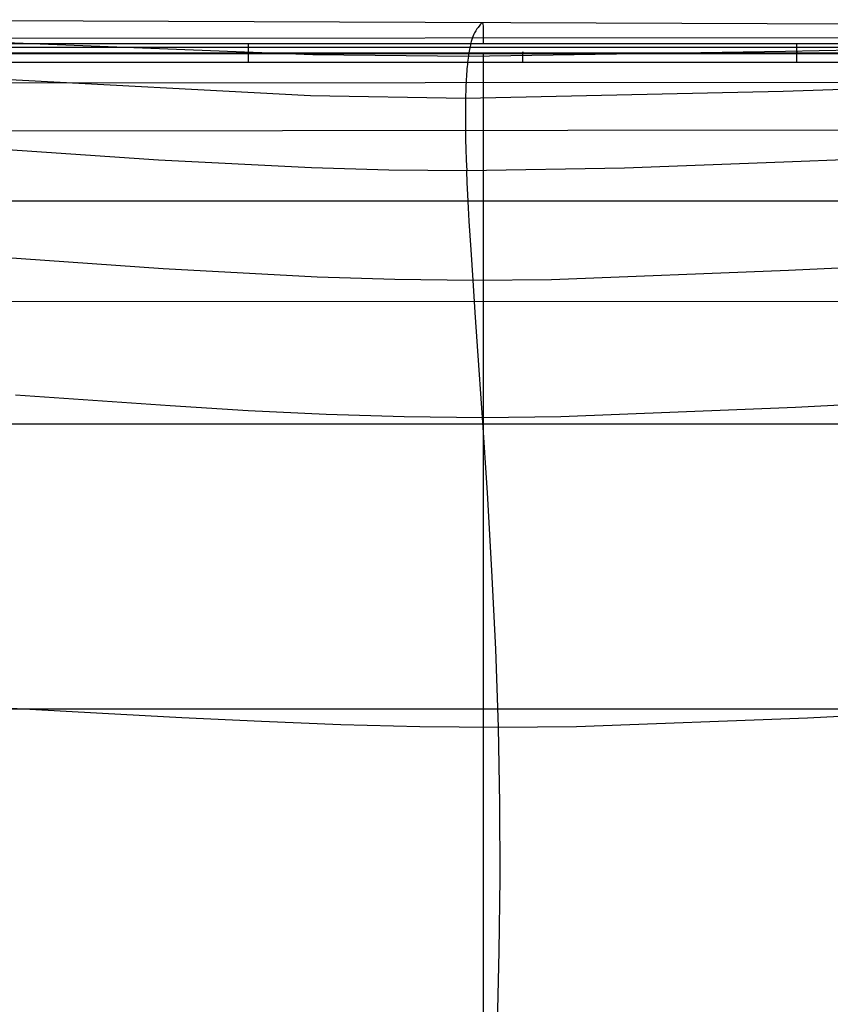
# Model space of a CAD drawing. Extents: x -353 to 1161, y -766 to 145.
# Tile 40 of 74: x 32 to 407, y -310 to 145. Entities that reach past the tile are written whole.
import ezdxf

# ---------------------------------------------------------------- set-up
doc = ezdxf.new("R2010")
doc.units = 0
doc.layers.add('DEFAULT', color=7, linetype='CONTINUOUS')

msp = doc.modelspace()

# ---------------------------------------------------------------- linework, layer by layer
at = {"layer": 'DEFAULT'}
for p, q in [((-79.88, 145.26, 189.05), (535.4, 142.96, 186.3)), ((244.14, 141.67, 187.11), (243.64, 140.99, 192.98)), ((244.98, 142.76, 175.31), (244.14, 141.67, 187.11)), ((245.32, 143.18, 169.39), (244.98, 142.76, 175.31)), ((245.61, 143.49, 163.45), (245.32, 143.18, 169.39)), ((245.86, 143.7, 157.49), (245.61, 143.49, 163.45)), ((246.06, 143.81, 151.53), (245.86, 143.7, 157.49)), ((246.23, 143.79, 145.55), (246.06, 143.81, 151.53)), ((246.37, 143.66, 139.56), (246.23, 143.79, 145.55)), ((246.47, 143.4, 133.56), (246.37, 143.66, 139.56)), ((246.55, 143, 127.55), (246.47, 143.4, 133.56)), ((246.61, 142.46, 121.54), (246.55, 143, 127.55)), ((246.64, 141.77, 115.52), (246.61, 142.46, 121.54)), ((246.67, 140.94, 109.5), (246.64, 141.77, 115.52)), ((-115.55, 140.14, 239.34), (167.75, 129.2, 234.33)), ((-115.09, 136.63, 91.41), (826.65, 137.44, 91.41)), ((241.61, 137.02, 213.25), (241.31, 136.13, 216.1)), ((241.91, 137.81, 210.39), (241.61, 137.02, 213.25)), ((242.21, 138.51, 207.51), (241.91, 137.81, 210.39)), ((242.51, 139.13, 204.63), (242.21, 138.51, 207.51)), ((242.8, 139.68, 201.73), (242.51, 139.13, 204.63)), ((243.09, 140.17, 198.82), (242.8, 139.68, 201.73)), ((243.64, 140.99, 192.98), (243.09, 140.17, 198.82)), ((246.68, 139.94, 103.47), (246.67, 140.94, 109.5)), ((246.68, 138.78, 97.44), (246.68, 139.94, 103.47)), ((246.68, 137.44, 91.41), (246.68, 138.78, 97.44)), ((246.68, 135.99, 85.61), (246.68, 137.44, 91.41)), ((-76.01, 134.25, 79.84), (874.84, 134.09, 79.84)), ((-76, 132.58, 77.17), (874.81, 132.42, 77.17)), ((137.94, 134.27, 79.65), (137.94, 134.33, 79.84)), ((137.94, 134.2, 79.46), (137.94, 134.27, 79.65)), ((137.94, 134.12, 79.28), (137.94, 134.2, 79.46)), ((137.94, 134.05, 79.09), (137.94, 134.12, 79.28)), ((137.94, 133.96, 78.91), (137.94, 134.05, 79.09)), ((137.94, 133.87, 78.73), (137.94, 133.96, 78.91)), ((137.94, 133.77, 78.55), (137.94, 133.87, 78.73)), ((137.94, 133.67, 78.38), (137.94, 133.77, 78.55)), ((137.94, 133.61, 78.29), (137.94, 133.67, 78.38)), ((137.94, 133.56, 78.21), (137.94, 133.61, 78.29)), ((137.94, 133.5, 78.13), (137.94, 133.56, 78.21)), ((137.94, 133.45, 78.04), (137.94, 133.5, 78.13)), ((137.94, 133.39, 77.96), (137.94, 133.45, 78.04)), ((137.94, 133.33, 77.88), (137.94, 133.39, 77.96)), ((137.94, 133.26, 77.81), (137.94, 133.33, 77.88)), ((137.94, 133.2, 77.73), (137.94, 133.26, 77.81)), ((137.94, 133.14, 77.65), (137.94, 133.2, 77.73)), ((137.94, 133.07, 77.58), (137.94, 133.14, 77.65)), ((137.94, 133, 77.51), (137.94, 133.07, 77.58)), ((137.94, 132.94, 77.44), (137.94, 133, 77.51)), ((137.94, 132.87, 77.37), (137.94, 132.94, 77.44)), ((137.94, 132.8, 77.3), (137.94, 132.87, 77.37)), ((137.94, 132.73, 77.24), (137.94, 132.8, 77.3)), ((137.94, 132.65, 77.17), (137.94, 132.73, 77.24)), ((137.94, 132.58, 77.11), (137.94, 132.65, 77.17)), ((137.94, 132.51, 77.05), (137.94, 132.58, 77.11)), ((137.94, 132.43, 76.99), (137.94, 132.51, 77.05)), ((137.94, 132.36, 76.94), (137.94, 132.43, 76.99)), ((137.94, 132.28, 76.88), (137.94, 132.36, 76.94)), ((137.94, 132.2, 76.83), (137.94, 132.28, 76.88)), ((137.94, 132.13, 76.78), (137.94, 132.2, 76.83)), ((137.94, 132.05, 76.73), (137.94, 132.13, 76.78)), ((240.31, 132.17, 225.95), (240.18, 131.47, 227.34)), ((240.45, 132.82, 224.56), (240.31, 132.17, 225.95)), ((240.59, 133.45, 223.16), (240.45, 132.82, 224.56)), ((240.73, 134.05, 221.75), (240.59, 133.45, 223.16)), ((240.87, 134.61, 220.35), (240.73, 134.05, 221.75)), ((241.02, 135.15, 218.94), (240.87, 134.61, 220.35)), ((241.17, 135.65, 217.52), (241.02, 135.15, 218.94)), ((241.31, 136.13, 216.1), (241.17, 135.65, 217.52)), ((246.68, 135.18, 82.72), (246.68, 135.99, 85.61)), ((246.68, 134.33, 79.84), (246.68, 135.18, 82.72)), ((386.4, 130.73, 228.72), (460.08, 132.15, 228.12)), ((391.68, 134.27, 79.65), (391.68, 134.33, 79.84)), ((391.68, 134.2, 79.46), (391.68, 134.27, 79.65)), ((391.68, 134.13, 79.28), (391.68, 134.2, 79.46)), ((391.68, 134.05, 79.09), (391.68, 134.13, 79.28)), ((391.68, 133.96, 78.91), (391.68, 134.05, 79.09)), ((391.68, 133.87, 78.73), (391.68, 133.96, 78.91)), ((391.68, 133.77, 78.55), (391.68, 133.87, 78.73)), ((391.68, 133.67, 78.38), (391.68, 133.77, 78.55)), ((391.68, 133.61, 78.29), (391.68, 133.67, 78.38)), ((391.68, 133.56, 78.21), (391.68, 133.61, 78.29)), ((391.68, 133.5, 78.13), (391.68, 133.56, 78.21)), ((391.68, 133.45, 78.04), (391.68, 133.5, 78.13)), ((391.68, 133.39, 77.96), (391.68, 133.45, 78.04)), ((391.68, 133.33, 77.88), (391.68, 133.39, 77.96)), ((391.68, 133.26, 77.81), (391.68, 133.33, 77.88)), ((391.68, 133.2, 77.73), (391.68, 133.26, 77.81)), ((391.68, 133.14, 77.65), (391.68, 133.2, 77.73)), ((391.68, 133.07, 77.58), (391.68, 133.14, 77.65)), ((391.68, 133, 77.51), (391.68, 133.07, 77.58)), ((391.68, 132.94, 77.44), (391.68, 133, 77.51)), ((391.68, 132.87, 77.37), (391.68, 132.94, 77.44)), ((391.68, 132.8, 77.3), (391.68, 132.87, 77.37)), ((391.68, 132.73, 77.24), (391.68, 132.8, 77.3)), ((391.68, 132.65, 77.17), (391.68, 132.73, 77.24)), ((391.68, 132.58, 77.11), (391.68, 132.65, 77.17)), ((391.68, 132.51, 77.05), (391.68, 132.58, 77.11)), ((391.68, 132.43, 76.99), (391.68, 132.51, 77.05)), ((391.68, 132.36, 76.94), (391.68, 132.43, 76.99)), ((391.68, 132.28, 76.88), (391.68, 132.36, 76.94)), ((391.68, 132.2, 76.83), (391.68, 132.28, 76.88)), ((391.68, 132.13, 76.78), (391.68, 132.2, 76.83)), ((391.68, 132.05, 76.73), (391.68, 132.13, 76.78)), ((-92.38, 129.66, 67.63), (875.86, 129.65, 67.63)), ((-92.38, 129.56, 73.34), (875.86, 129.56, 73.34)), ((-75.98, 130.02, 76.17), (874.77, 129.85, 76.17)), ((137.94, 131.97, 76.68), (137.94, 132.05, 76.73)), ((137.94, 131.89, 76.64), (137.94, 131.97, 76.68)), ((137.94, 131.81, 76.59), (137.94, 131.89, 76.64)), ((137.94, 131.73, 76.55), (137.94, 131.81, 76.59)), ((137.94, 131.65, 76.52), (137.94, 131.73, 76.55)), ((137.94, 131.57, 76.48), (137.94, 131.65, 76.52)), ((137.94, 131.48, 76.44), (137.94, 131.57, 76.48)), ((137.94, 131.4, 76.41), (137.94, 131.48, 76.44)), ((137.94, 131.32, 76.38), (137.94, 131.4, 76.41)), ((137.94, 131.24, 76.35), (137.94, 131.32, 76.38)), ((137.94, 131.16, 76.33), (137.94, 131.24, 76.35)), ((137.94, 131.07, 76.3), (137.94, 131.16, 76.33)), ((137.94, 130.99, 76.28), (137.94, 131.07, 76.3)), ((137.94, 130.91, 76.26), (137.94, 130.99, 76.28)), ((137.94, 130.83, 76.24), (137.94, 130.91, 76.26)), ((137.94, 130.74, 76.23), (137.94, 130.83, 76.24)), ((137.94, 130.66, 76.21), (137.94, 130.74, 76.23)), ((137.94, 130.58, 76.2), (137.94, 130.66, 76.21)), ((137.94, 130.5, 76.19), (137.94, 130.58, 76.2)), ((137.94, 130.41, 76.18), (137.94, 130.5, 76.19)), ((137.94, 130.43, 70.86), (137.94, 130.44, 70.67)), ((137.94, 130.44, 70.67), (137.94, 130.44, 70.47)), ((137.94, 130.44, 70.47), (137.94, 130.44, 70.28)), ((137.94, 130.44, 70.28), (137.94, 130.44, 70.09)), ((137.94, 130.44, 70.09), (137.94, 130.43, 69.91)), ((137.94, 130.41, 71.06), (137.94, 130.43, 70.86)), ((137.94, 130.43, 69.91), (137.94, 130.41, 69.72)), ((137.94, 130.39, 71.25), (137.94, 130.41, 71.06)), ((137.94, 130.41, 69.72), (137.94, 130.4, 69.54)), ((137.94, 130.33, 76.17), (137.94, 130.41, 76.18)), ((137.94, 130.4, 69.54), (137.94, 130.37, 69.36)), ((137.94, 130.36, 71.45), (137.94, 130.39, 71.25)), ((137.94, 130.37, 69.36), (137.94, 130.35, 69.19)), ((137.94, 130.33, 71.64), (137.94, 130.36, 71.45)), ((137.94, 130.35, 69.19), (137.94, 130.31, 69.01)), ((137.94, 130.29, 71.84), (137.94, 130.33, 71.64)), ((137.94, 130.25, 76.17), (137.94, 130.33, 76.17)), ((137.94, 130.31, 69.01), (137.94, 130.28, 68.84)), ((137.94, 130.25, 72.03), (137.94, 130.29, 71.84)), ((137.94, 130.28, 68.84), (137.94, 130.24, 68.68)), ((137.94, 130.2, 72.23), (137.94, 130.25, 72.03)), ((137.94, 130.17, 76.17), (137.94, 130.25, 76.17)), ((137.94, 130.24, 68.68), (137.94, 130.2, 68.51)), ((137.94, 130.15, 72.42), (137.94, 130.2, 72.23)), ((137.94, 130.2, 68.51), (137.94, 130.16, 68.36)), ((137.94, 130.09, 76.17), (137.94, 130.17, 76.17)), ((137.94, 130.16, 68.36), (137.94, 130.11, 68.2)), ((137.94, 130.09, 72.61), (137.94, 130.15, 72.42)), ((137.94, 130.11, 68.2), (137.94, 130.06, 68.05)), ((137.94, 130.03, 72.8), (137.94, 130.09, 72.61)), ((137.94, 130.06, 68.05), (137.94, 130.01, 67.9)), ((137.94, 129.96, 72.98), (137.94, 130.03, 72.8)), ((137.94, 130.01, 67.9), (137.94, 129.95, 67.76)), ((137.94, 129.88, 73.16), (137.94, 129.96, 72.98)), ((137.94, 129.95, 67.76), (137.94, 129.9, 67.62)), ((137.94, 129.8, 73.34), (137.94, 129.88, 73.16)), ((137.94, 129.72, 73.52), (137.94, 129.8, 73.34)), ((137.94, 129.63, 73.69), (137.94, 129.72, 73.52)), ((137.94, 129.53, 73.85), (137.94, 129.63, 73.69)), ((137.94, 129.43, 74.01), (137.94, 129.53, 73.85)), ((137.94, 129.33, 74.17), (137.94, 129.43, 74.01)), ((137.94, 129.22, 74.32), (137.94, 129.33, 74.17)), ((137.94, 129.11, 74.47), (137.94, 129.22, 74.32)), ((137.94, 129, 74.61), (137.94, 129.11, 74.47)), ((137.94, 128.88, 74.74), (137.94, 129, 74.61)), ((137.94, 128.82, 74.81), (137.94, 128.88, 74.74)), ((137.94, 128.76, 74.87), (137.94, 128.82, 74.81)), ((137.94, 128.7, 74.93), (137.94, 128.76, 74.87)), ((137.94, 128.64, 74.99), (137.94, 128.7, 74.93)), ((137.94, 128.57, 75.05), (137.94, 128.64, 74.99)), ((137.94, 128.51, 75.11), (137.94, 128.57, 75.05)), ((137.94, 128.45, 75.17), (137.94, 128.51, 75.11)), ((137.94, 128.38, 75.22), (137.94, 128.45, 75.17)), ((137.94, 128.32, 75.27), (137.94, 128.38, 75.22)), ((137.94, 128.26, 75.32), (137.94, 128.32, 75.27)), ((137.94, 128.19, 75.37), (137.94, 128.26, 75.32)), ((137.94, 128.12, 75.42), (137.94, 128.19, 75.37)), ((137.94, 128.06, 75.47), (137.94, 128.12, 75.42)), ((137.94, 127.99, 75.51), (137.94, 128.06, 75.47)), ((137.94, 127.93, 75.56), (137.94, 127.99, 75.51)), ((137.94, 127.86, 75.6), (137.94, 127.93, 75.56)), ((137.94, 127.79, 75.64), (137.94, 127.86, 75.6)), ((137.94, 127.73, 75.68), (137.94, 127.79, 75.64)), ((137.94, 127.66, 75.71), (137.94, 127.73, 75.68)), ((137.94, 127.59, 75.75), (137.94, 127.66, 75.71)), ((137.94, 127.52, 75.78), (137.94, 127.59, 75.75)), ((167.75, 129.2, 234.33), (239.67, 128.35, 232.85)), ((239.67, 128.35, 232.85), (239.55, 127.47, 234.21)), ((239.67, 128.35, 232.85), (386.4, 130.73, 228.72)), ((239.79, 129.18, 231.48), (239.67, 128.35, 232.85)), ((239.91, 129.98, 230.1), (239.79, 129.18, 231.48)), ((240.04, 130.75, 228.72), (239.91, 129.98, 230.1)), ((240.18, 131.47, 227.34), (240.04, 130.75, 228.72)), ((246.68, 128.6, 64.7), (246.68, 129.9, 67.62)), ((246.68, 127.22, 61.81), (246.68, 128.6, 64.7)), ((264.81, 130.43, 70.86), (264.81, 130.44, 70.67)), ((264.81, 130.44, 70.67), (264.81, 130.44, 70.47)), ((264.81, 130.44, 70.47), (264.81, 130.44, 70.28)), ((264.81, 130.44, 70.28), (264.81, 130.44, 70.09)), ((264.81, 130.44, 70.09), (264.81, 130.43, 69.91)), ((264.81, 130.41, 71.06), (264.81, 130.43, 70.86)), ((264.81, 130.43, 69.91), (264.81, 130.41, 69.72)), ((264.81, 130.39, 71.25), (264.81, 130.41, 71.06)), ((264.81, 130.41, 69.72), (264.81, 130.4, 69.54)), ((264.81, 130.4, 69.54), (264.81, 130.37, 69.36)), ((264.81, 130.36, 71.45), (264.81, 130.39, 71.25)), ((264.81, 130.37, 69.36), (264.81, 130.35, 69.19)), ((264.81, 130.33, 71.64), (264.81, 130.36, 71.45)), ((264.81, 130.35, 69.19), (264.81, 130.31, 69.01)), ((264.81, 130.29, 71.84), (264.81, 130.33, 71.64)), ((264.81, 130.31, 69.01), (264.81, 130.28, 68.84)), ((264.81, 130.25, 72.03), (264.81, 130.29, 71.84)), ((264.81, 130.28, 68.84), (264.81, 130.24, 68.68)), ((264.81, 130.2, 72.23), (264.81, 130.25, 72.03)), ((264.81, 130.24, 68.68), (264.81, 130.2, 68.51)), ((264.81, 130.15, 72.42), (264.81, 130.2, 72.23)), ((264.81, 130.2, 68.51), (264.81, 130.16, 68.36)), ((264.81, 130.16, 68.36), (264.81, 130.11, 68.2)), ((264.81, 130.09, 72.61), (264.81, 130.15, 72.42)), ((264.81, 130.11, 68.2), (264.81, 130.06, 68.05)), ((264.81, 130.03, 72.8), (264.81, 130.09, 72.61)), ((264.81, 130.06, 68.05), (264.81, 130.01, 67.9)), ((264.81, 129.96, 72.98), (264.81, 130.03, 72.8)), ((264.81, 130.01, 67.9), (264.81, 129.95, 67.76)), ((264.81, 129.88, 73.16), (264.81, 129.96, 72.98)), ((264.81, 129.95, 67.76), (264.81, 129.9, 67.62)), ((264.81, 129.8, 73.34), (264.81, 129.88, 73.16)), ((264.81, 129.72, 73.52), (264.81, 129.8, 73.34)), ((264.81, 129.63, 73.69), (264.81, 129.72, 73.52)), ((264.81, 129.53, 73.85), (264.81, 129.63, 73.69)), ((264.81, 129.43, 74.01), (264.81, 129.53, 73.85)), ((264.81, 129.33, 74.17), (264.81, 129.43, 74.01)), ((264.81, 129.22, 74.32), (264.81, 129.33, 74.17)), ((264.81, 129.11, 74.47), (264.81, 129.22, 74.32)), ((264.81, 129, 74.61), (264.81, 129.11, 74.47)), ((264.81, 128.88, 74.74), (264.81, 129, 74.61)), ((264.81, 128.82, 74.81), (264.81, 128.88, 74.74)), ((264.81, 128.76, 74.87), (264.81, 128.82, 74.81)), ((264.81, 128.7, 74.93), (264.81, 128.76, 74.87)), ((264.81, 128.64, 74.99), (264.81, 128.7, 74.93)), ((264.81, 128.57, 75.05), (264.81, 128.64, 74.99)), ((264.81, 128.51, 75.11), (264.81, 128.57, 75.05)), ((264.81, 128.45, 75.17), (264.81, 128.51, 75.11)), ((264.81, 128.38, 75.22), (264.81, 128.45, 75.17)), ((264.81, 128.32, 75.27), (264.81, 128.38, 75.22)), ((264.81, 128.26, 75.32), (264.81, 128.32, 75.27)), ((264.81, 128.19, 75.37), (264.81, 128.26, 75.32)), ((264.81, 128.12, 75.42), (264.81, 128.19, 75.37)), ((264.81, 128.06, 75.47), (264.81, 128.12, 75.42)), ((264.81, 127.99, 75.51), (264.81, 128.06, 75.47)), ((264.81, 127.93, 75.56), (264.81, 127.99, 75.51)), ((264.81, 127.86, 75.6), (264.81, 127.93, 75.56)), ((264.81, 127.79, 75.64), (264.81, 127.86, 75.6)), ((264.81, 127.73, 75.68), (264.81, 127.79, 75.64)), ((264.81, 127.66, 75.71), (264.81, 127.73, 75.68)), ((264.81, 127.59, 75.75), (264.81, 127.66, 75.71)), ((264.81, 127.52, 75.78), (264.81, 127.59, 75.75)), ((391.68, 131.97, 76.68), (391.68, 132.05, 76.73)), ((391.68, 131.89, 76.64), (391.68, 131.97, 76.68)), ((391.68, 131.81, 76.59), (391.68, 131.89, 76.64)), ((391.68, 131.73, 76.55), (391.68, 131.81, 76.59)), ((391.68, 131.65, 76.52), (391.68, 131.73, 76.55)), ((391.68, 131.57, 76.48), (391.68, 131.65, 76.52)), ((391.68, 131.48, 76.44), (391.68, 131.57, 76.48)), ((391.68, 131.4, 76.41), (391.68, 131.48, 76.44)), ((391.68, 131.32, 76.38), (391.68, 131.4, 76.41)), ((391.68, 131.24, 76.35), (391.68, 131.32, 76.38)), ((391.68, 131.16, 76.33), (391.68, 131.24, 76.35)), ((391.68, 131.07, 76.3), (391.68, 131.16, 76.33)), ((391.68, 130.99, 76.28), (391.68, 131.07, 76.3)), ((391.68, 130.91, 76.26), (391.68, 130.99, 76.28)), ((391.68, 130.83, 76.24), (391.68, 130.91, 76.26)), ((391.68, 130.74, 76.23), (391.68, 130.83, 76.24)), ((391.68, 130.66, 76.21), (391.68, 130.74, 76.23)), ((391.68, 130.58, 76.2), (391.68, 130.66, 76.21)), ((391.68, 130.5, 76.19), (391.68, 130.58, 76.2)), ((391.68, 130.41, 76.18), (391.68, 130.5, 76.19)), ((391.68, 130.43, 70.86), (391.68, 130.44, 70.67)), ((391.68, 130.44, 70.67), (391.68, 130.44, 70.47)), ((391.68, 130.44, 70.47), (391.68, 130.44, 70.28)), ((391.68, 130.44, 70.28), (391.68, 130.44, 70.09)), ((391.68, 130.44, 70.09), (391.68, 130.43, 69.91)), ((391.68, 130.41, 71.06), (391.68, 130.43, 70.86)), ((391.68, 130.43, 69.91), (391.68, 130.41, 69.72)), ((391.68, 130.39, 71.25), (391.68, 130.41, 71.06)), ((391.68, 130.41, 69.72), (391.68, 130.4, 69.54)), ((391.68, 130.33, 76.17), (391.68, 130.41, 76.18)), ((391.68, 130.4, 69.54), (391.68, 130.37, 69.36)), ((391.68, 130.36, 71.45), (391.68, 130.39, 71.25)), ((391.68, 130.37, 69.36), (391.68, 130.35, 69.19)), ((391.68, 130.33, 71.64), (391.68, 130.36, 71.45)), ((391.68, 130.35, 69.19), (391.68, 130.31, 69.01)), ((391.68, 130.29, 71.84), (391.68, 130.33, 71.64)), ((391.68, 130.25, 76.17), (391.68, 130.33, 76.17)), ((391.68, 130.31, 69.01), (391.68, 130.28, 68.84)), ((391.68, 130.25, 72.03), (391.68, 130.29, 71.84)), ((391.68, 130.28, 68.84), (391.68, 130.24, 68.68)), ((391.68, 130.2, 72.23), (391.68, 130.25, 72.03)), ((391.68, 130.17, 76.17), (391.68, 130.25, 76.17)), ((391.68, 130.24, 68.68), (391.68, 130.2, 68.51)), ((391.68, 130.15, 72.42), (391.68, 130.2, 72.23)), ((391.68, 130.2, 68.51), (391.68, 130.16, 68.36)), ((391.68, 130.09, 76.17), (391.68, 130.17, 76.17)), ((391.68, 130.16, 68.36), (391.68, 130.11, 68.2)), ((391.68, 130.09, 72.61), (391.68, 130.15, 72.42)), ((391.68, 130.11, 68.2), (391.68, 130.06, 68.05)), ((391.68, 130.03, 72.8), (391.68, 130.09, 72.61)), ((391.68, 130.06, 68.05), (391.68, 130.01, 67.9)), ((391.68, 129.96, 72.98), (391.68, 130.03, 72.8)), ((391.68, 130.01, 67.9), (391.68, 129.95, 67.76)), ((391.68, 129.88, 73.16), (391.68, 129.96, 72.98)), ((391.68, 129.95, 67.76), (391.68, 129.9, 67.62)), ((391.68, 129.8, 73.34), (391.68, 129.88, 73.16)), ((391.68, 129.72, 73.52), (391.68, 129.8, 73.34)), ((391.68, 129.63, 73.69), (391.68, 129.72, 73.52)), ((391.68, 129.53, 73.85), (391.68, 129.63, 73.69)), ((391.68, 129.43, 74.01), (391.68, 129.53, 73.85)), ((391.68, 129.33, 74.17), (391.68, 129.43, 74.01)), ((391.68, 129.22, 74.32), (391.68, 129.33, 74.17)), ((391.68, 129.11, 74.47), (391.68, 129.22, 74.32)), ((391.68, 129, 74.61), (391.68, 129.11, 74.47)), ((391.68, 128.88, 74.74), (391.68, 129, 74.61)), ((391.68, 128.82, 74.81), (391.68, 128.88, 74.74)), ((391.68, 128.76, 74.87), (391.68, 128.82, 74.81)), ((391.68, 128.7, 74.93), (391.68, 128.76, 74.87)), ((391.68, 128.64, 74.99), (391.68, 128.7, 74.93)), ((391.68, 128.57, 75.05), (391.68, 128.64, 74.99)), ((391.68, 128.51, 75.11), (391.68, 128.57, 75.05)), ((391.68, 128.45, 75.17), (391.68, 128.51, 75.11)), ((391.68, 128.38, 75.22), (391.68, 128.45, 75.17)), ((391.68, 128.32, 75.27), (391.68, 128.38, 75.22)), ((391.68, 128.26, 75.32), (391.68, 128.32, 75.27)), ((391.68, 128.19, 75.37), (391.68, 128.26, 75.32)), ((391.68, 128.12, 75.42), (391.68, 128.19, 75.37)), ((391.68, 128.06, 75.47), (391.68, 128.12, 75.42)), ((391.68, 127.99, 75.51), (391.68, 128.06, 75.47)), ((391.68, 127.93, 75.56), (391.68, 127.99, 75.51)), ((391.68, 127.86, 75.6), (391.68, 127.93, 75.56)), ((391.68, 127.79, 75.64), (391.68, 127.86, 75.6)), ((391.68, 127.73, 75.68), (391.68, 127.79, 75.64)), ((391.68, 127.66, 75.71), (391.68, 127.73, 75.68)), ((391.68, 127.59, 75.75), (391.68, 127.66, 75.71)), ((391.68, 127.52, 75.78), (391.68, 127.59, 75.75)), ((-115.07, 125.1, 261.84), (166.54, 110.12, 256.08)), ((-92.31, 125.65, 76.17), (875.79, 125.65, 76.17)), ((137.94, 127.46, 75.81), (137.94, 127.52, 75.78)), ((137.94, 127.39, 75.84), (137.94, 127.46, 75.81)), ((137.94, 127.32, 75.87), (137.94, 127.39, 75.84)), ((137.94, 127.25, 75.9), (137.94, 127.32, 75.87)), ((137.94, 127.19, 75.93), (137.94, 127.25, 75.9)), ((137.94, 127.12, 75.95), (137.94, 127.19, 75.93)), ((137.94, 127.05, 75.97), (137.94, 127.12, 75.95)), ((137.94, 126.99, 76), (137.94, 127.05, 75.97)), ((137.94, 126.92, 76.02), (137.94, 126.99, 76)), ((137.94, 126.85, 76.04), (137.94, 126.92, 76.02)), ((137.94, 126.79, 76.05), (137.94, 126.85, 76.04)), ((137.94, 126.72, 76.07), (137.94, 126.79, 76.05)), ((137.94, 126.65, 76.08), (137.94, 126.72, 76.07)), ((137.94, 126.59, 76.1), (137.94, 126.65, 76.08)), ((137.94, 126.52, 76.11), (137.94, 126.59, 76.1)), ((137.94, 126.46, 76.12), (137.94, 126.52, 76.11)), ((137.94, 126.39, 76.13), (137.94, 126.46, 76.12)), ((137.94, 126.33, 76.14), (137.94, 126.39, 76.13)), ((137.94, 126.27, 76.15), (137.94, 126.33, 76.14)), ((137.94, 126.2, 76.15), (137.94, 126.27, 76.15)), ((137.94, 126.14, 76.16), (137.94, 126.2, 76.15)), ((137.94, 126.02, 76.16), (137.94, 126.14, 76.16)), ((137.94, 125.89, 76.17), (137.94, 126.02, 76.16)), ((239.11, 123.56, 239.61), (239.01, 122.47, 240.94)), ((239.21, 124.6, 238.27), (239.11, 123.56, 239.61)), ((239.32, 125.6, 236.92), (239.21, 124.6, 238.27)), ((239.43, 126.56, 235.57), (239.32, 125.6, 236.92)), ((239.55, 127.47, 234.21), (239.43, 126.56, 235.57)), ((246.68, 125.73, 58.94), (246.68, 127.22, 61.81)), ((246.68, 124.13, 56.11), (246.68, 125.73, 58.94)), ((246.68, 123.3, 54.71), (246.68, 124.13, 56.11)), ((246.68, 122.43, 53.31), (246.68, 123.3, 54.71)), ((264.81, 127.46, 75.81), (264.81, 127.52, 75.78)), ((264.81, 127.39, 75.84), (264.81, 127.46, 75.81)), ((264.81, 127.32, 75.87), (264.81, 127.39, 75.84)), ((264.81, 127.25, 75.9), (264.81, 127.32, 75.87)), ((264.81, 127.19, 75.93), (264.81, 127.25, 75.9)), ((264.81, 127.12, 75.95), (264.81, 127.19, 75.93)), ((264.81, 127.05, 75.97), (264.81, 127.12, 75.95)), ((264.81, 126.99, 76), (264.81, 127.05, 75.97)), ((264.81, 126.92, 76.02), (264.81, 126.99, 76)), ((264.81, 126.85, 76.04), (264.81, 126.92, 76.02)), ((264.81, 126.79, 76.05), (264.81, 126.85, 76.04)), ((264.81, 126.72, 76.07), (264.81, 126.79, 76.05)), ((264.81, 126.65, 76.08), (264.81, 126.72, 76.07)), ((264.81, 126.59, 76.1), (264.81, 126.65, 76.08)), ((264.81, 126.52, 76.11), (264.81, 126.59, 76.1)), ((264.81, 126.46, 76.12), (264.81, 126.52, 76.11)), ((264.81, 126.39, 76.13), (264.81, 126.46, 76.12)), ((264.81, 126.33, 76.14), (264.81, 126.39, 76.13)), ((264.81, 126.27, 76.15), (264.81, 126.33, 76.14)), ((264.81, 126.2, 76.15), (264.81, 126.27, 76.15)), ((264.81, 126.14, 76.16), (264.81, 126.2, 76.15)), ((264.81, 126.02, 76.16), (264.81, 126.14, 76.16)), ((264.81, 125.89, 76.17), (264.81, 126.02, 76.16)), ((391.68, 127.46, 75.81), (391.68, 127.52, 75.78)), ((391.68, 127.39, 75.84), (391.68, 127.46, 75.81)), ((391.68, 127.32, 75.87), (391.68, 127.39, 75.84)), ((391.68, 127.25, 75.9), (391.68, 127.32, 75.87)), ((391.68, 127.19, 75.93), (391.68, 127.25, 75.9)), ((391.68, 127.12, 75.95), (391.68, 127.19, 75.93)), ((391.68, 127.05, 75.97), (391.68, 127.12, 75.95)), ((391.68, 126.99, 76), (391.68, 127.05, 75.97)), ((391.68, 126.92, 76.02), (391.68, 126.99, 76)), ((391.68, 126.85, 76.04), (391.68, 126.92, 76.02)), ((391.68, 126.79, 76.05), (391.68, 126.85, 76.04)), ((391.68, 126.72, 76.07), (391.68, 126.79, 76.05)), ((391.68, 126.65, 76.08), (391.68, 126.72, 76.07)), ((391.68, 126.59, 76.1), (391.68, 126.65, 76.08)), ((391.68, 126.52, 76.11), (391.68, 126.59, 76.1)), ((391.68, 126.46, 76.12), (391.68, 126.52, 76.11)), ((391.68, 126.39, 76.13), (391.68, 126.46, 76.12)), ((391.68, 126.33, 76.14), (391.68, 126.39, 76.13)), ((391.68, 126.27, 76.15), (391.68, 126.33, 76.14)), ((391.68, 126.2, 76.15), (391.68, 126.27, 76.15)), ((391.68, 126.14, 76.16), (391.68, 126.2, 76.15)), ((391.68, 126.02, 76.16), (391.68, 126.14, 76.16)), ((391.68, 125.89, 76.17), (391.68, 126.02, 76.16)), ((238.75, 118.94, 244.91), (238.67, 117.67, 246.22)), ((238.83, 120.17, 243.6), (238.75, 118.94, 244.91)), ((238.92, 121.34, 242.27), (238.83, 120.17, 243.6)), ((239.01, 122.47, 240.94), (238.92, 121.34, 242.27)), ((246.68, 121.53, 51.93), (246.68, 122.43, 53.31)), ((246.68, 120.61, 50.56), (246.68, 121.53, 51.93)), ((246.68, 119.65, 49.19), (246.68, 120.61, 50.56)), ((246.68, 118.66, 47.84), (246.68, 119.65, 49.19)), ((246.68, 117.64, 46.5), (246.68, 118.66, 47.84)), ((-115.07, 116.02, 45.18), (826.65, 116.59, 45.17)), ((238.54, 114.98, 248.82), (238.48, 113.55, 250.11)), ((238.6, 116.35, 247.53), (238.54, 114.98, 248.82)), ((238.67, 117.67, 246.22), (238.6, 116.35, 247.53)), ((246.68, 116.59, 45.17), (246.68, 117.64, 46.5)), ((246.68, 115.5, 43.85), (246.68, 116.59, 45.17)), ((246.68, 114.38, 42.55), (246.68, 115.5, 43.85)), ((246.68, 113.23, 41.26), (246.68, 114.38, 42.55)), ((166.54, 110.12, 256.08), (238.34, 108.96, 253.94)), ((238.34, 108.96, 253.94), (385.39, 112.24, 247.91)), ((238.38, 110.55, 252.67), (238.34, 108.96, 253.94)), ((238.43, 112.08, 251.4), (238.38, 110.55, 252.67)), ((238.48, 113.55, 250.11), (238.43, 112.08, 251.4)), ((246.68, 112.05, 39.99), (246.68, 113.23, 41.26)), ((246.68, 110.82, 38.73), (246.68, 112.05, 39.99)), ((246.68, 109.56, 37.48), (246.68, 110.82, 38.73)), ((246.68, 108.26, 36.24), (246.68, 109.56, 37.48)), ((385.39, 112.24, 247.91), (422.37, 113.37, 247.06)), ((238.29, 105.63, 256.46), (238.27, 103.87, 257.7)), ((238.31, 107.32, 255.2), (238.29, 105.63, 256.46)), ((238.34, 108.96, 253.94), (238.31, 107.32, 255.2)), ((246.68, 106.93, 35.02), (246.68, 108.26, 36.24)), ((246.68, 105.55, 33.82), (246.68, 106.93, 35.02)), ((246.68, 104.14, 32.62), (246.68, 105.55, 33.82)), ((238.27, 103.87, 257.7), (238.27, 102.06, 258.94)), ((238.27, 102.06, 258.94), (238.27, 100.19, 260.17)), ((246.68, 102.68, 31.45), (246.68, 104.14, 32.62)), ((246.68, 101.19, 30.29), (246.68, 102.68, 31.45)), ((246.68, 99.65, 29.15), (246.68, 101.19, 30.29)), ((238.27, 100.19, 260.17), (238.28, 98.25, 261.4)), ((238.28, 98.25, 261.4), (238.32, 94.2, 263.82)), ((246.68, 98.07, 28.02), (246.68, 99.65, 29.15)), ((246.68, 96.45, 26.91), (246.68, 98.07, 28.02)), ((246.68, 94.78, 25.82), (246.68, 96.45, 26.91)), ((-149.27, 93.63, 25.92), (826.65, 94.78, 25.82)), ((96.21, 80.3, 277.58), (-113.81, 94.53, 280.95)), ((238.32, 94.2, 263.82), (238.4, 89.89, 266.2)), ((246.68, 93.07, 24.74), (246.68, 94.78, 25.82)), ((246.68, 91.31, 23.69), (246.68, 93.07, 24.74)), ((246.68, 89.51, 22.65), (246.68, 91.31, 23.69)), ((238.4, 89.89, 266.2), (238.52, 85.31, 268.56)), ((246.68, 87.66, 21.63), (246.68, 89.51, 22.65)), ((246.68, 85.77, 20.63), (246.68, 87.66, 21.63)), ((238.52, 85.31, 268.56), (238.68, 80.46, 270.87)), ((246.68, 83.82, 19.65), (246.68, 85.77, 20.63)), ((246.68, 81.83, 18.69), (246.68, 83.82, 19.65)), ((167.04, 76.72, 275.97), (96.21, 80.3, 277.58)), ((238.68, 80.46, 270.87), (238.88, 75.32, 273.16)), ((246.68, 79.79, 17.74), (246.68, 81.83, 18.69)), ((246.68, 75.56, 15.92), (246.68, 79.79, 17.74)), ((385.75, 79.38, 265.01), (311.98, 76.61, 268.97)), ((422.64, 80.81, 263.75), (385.75, 79.38, 265.01)), ((202.81, 75.69, 274.75), (167.04, 76.72, 275.97)), ((238.88, 75.32, 273.16), (202.81, 75.69, 274.75)), ((311.98, 76.61, 268.97), (238.88, 75.32, 273.16)), ((239.12, 69.9, 275.4), (238.88, 75.32, 273.16)), ((246.68, 71.12, 14.19), (246.68, 75.56, 15.92)), ((239.41, 64.2, 277.6), (239.12, 69.9, 275.4)), ((246.68, 66.47, 12.54), (246.68, 71.12, 14.19)), ((239.73, 58.24, 279.77), (239.41, 64.2, 277.6)), ((246.68, 61.6, 10.99), (246.68, 66.47, 12.54)), ((-114.85, 61.43, 11.06), (898.22, 61.42, 11.06)), ((246.68, 56.51, 9.53), (246.68, 61.6, 10.99)), ((240.09, 52.01, 281.9), (239.73, 58.24, 279.77)), ((246.68, 51.21, 8.16), (246.68, 56.51, 9.53)), ((240.91, 38.83, 286.03), (240.09, 52.01, 281.9)), ((246.68, 45.7, 6.88), (246.68, 51.21, 8.16)), ((246.68, 39.99, 5.68), (246.68, 45.7, 6.88)), ((-112.03, 45.05, 295.66), (98.43, 30.18, 295.26)), ((241.83, 24.76, 290.01), (240.91, 38.83, 286.03)), ((246.68, 34.08, 4.57), (246.68, 39.99, 5.68)), ((246.68, 27.99, 3.53), (246.68, 34.08, 4.57)), ((98.43, 30.18, 295.26), (169.76, 26.29, 293.48)), ((246.68, 15.26, 1.69), (246.68, 27.99, 3.53)), ((278.18, 25.15, 287.52), (387.9, 29.35, 279.65)), ((387.9, 29.35, 279.65), (424.46, 31.05, 277.89)), ((169.76, 26.29, 293.48), (205.69, 25.16, 291.99)), ((205.69, 25.16, 291.99), (241.83, 24.76, 290.01)), ((241.83, 24.76, 290.01), (278.18, 25.15, 287.52)), ((242.84, 9.87, 293.81), (241.83, 24.76, 290.01)), ((-181.56, 14.77, 2.63), (826.65, 15.26, 1.69)), ((246.68, 1.88, 0.13), (246.68, 15.26, 1.69)), ((243.92, -5.74, 297.45), (242.84, 9.87, 293.81)), ((246.68, -12.12, -1.17), (246.68, 1.88, 0.13)), ((246.2, -38.76, 304.22), (243.92, -5.74, 297.45)), ((246.68, -41.74, -3.08), (246.68, -12.12, -1.17)), ((30.12, -28.21, 310.18), (101.68, -33.28, 310.15)), ((101.68, -33.28, 310.15), (137.68, -35.45, 309.48)), ((137.68, -35.45, 309.48), (173.78, -37.19, 308.3)), ((282.45, -38.35, 301.26), (391.1, -33.91, 291.71)), ((391.1, -33.91, 291.71), (427.19, -32.04, 289.42)), ((173.78, -37.19, 308.3), (209.96, -38.34, 306.57)), ((209.96, -38.34, 306.57), (246.2, -38.76, 304.22)), ((246.2, -38.76, 304.22), (282.45, -38.35, 301.26)), ((248.48, -73.61, 310.26), (246.2, -38.76, 304.22)), ((-182.27, -41.69, -1.63), (826.65, -41.74, -3.08)), ((246.68, -73.12, -4.25), (246.68, -41.74, -3.08)), ((246.68, -173.51, -5.09), (246.68, -73.12, -4.25)), ((250.59, -109.58, 315.56), (248.48, -73.61, 310.26)), ((252.37, -145.97, 320.09), (250.59, -109.58, 315.56)), ((253.64, -182.06, 323.82), (252.37, -145.97, 320.09)), ((-2.38, -171.54, 327.71), (33.88, -173.49, 329.42)), ((-149.67, -173.45, -4.25), (826.65, -173.51, -5.09)), ((33.88, -173.49, 329.42), (70.4, -175.52, 330.4)), ((70.4, -175.52, 330.4), (107.1, -177.5, 330.64)), ((107.1, -177.5, 330.64), (143.88, -179.29, 330.12)), ((246.68, -546.93, -4.25), (246.68, -173.51, -5.09)), ((396.6, -177.68, 307.94), (431.92, -175.86, 304.72)), ((143.88, -179.29, 330.12), (180.62, -180.74, 328.82)), ((180.62, -180.74, 328.82), (217.25, -181.71, 326.72)), ((217.25, -181.71, 326.72), (253.64, -182.06, 323.82)), ((253.64, -182.06, 323.82), (289.73, -181.71, 320.15)), ((254.27, -217.32, 326.72), (253.64, -182.06, 323.82)), ((289.73, -181.71, 320.15), (396.6, -177.68, 307.94)), ((254.32, -251.82, 328.8), (254.27, -217.32, 326.72)), ((253.89, -285.79, 330.07), (254.32, -251.82, 328.8)), ((253.09, -319.48, 330.54), (253.89, -285.79, 330.07))]:
    msp.add_line(p, q, dxfattribs=at)

doc.saveas('drawing.dxf')
